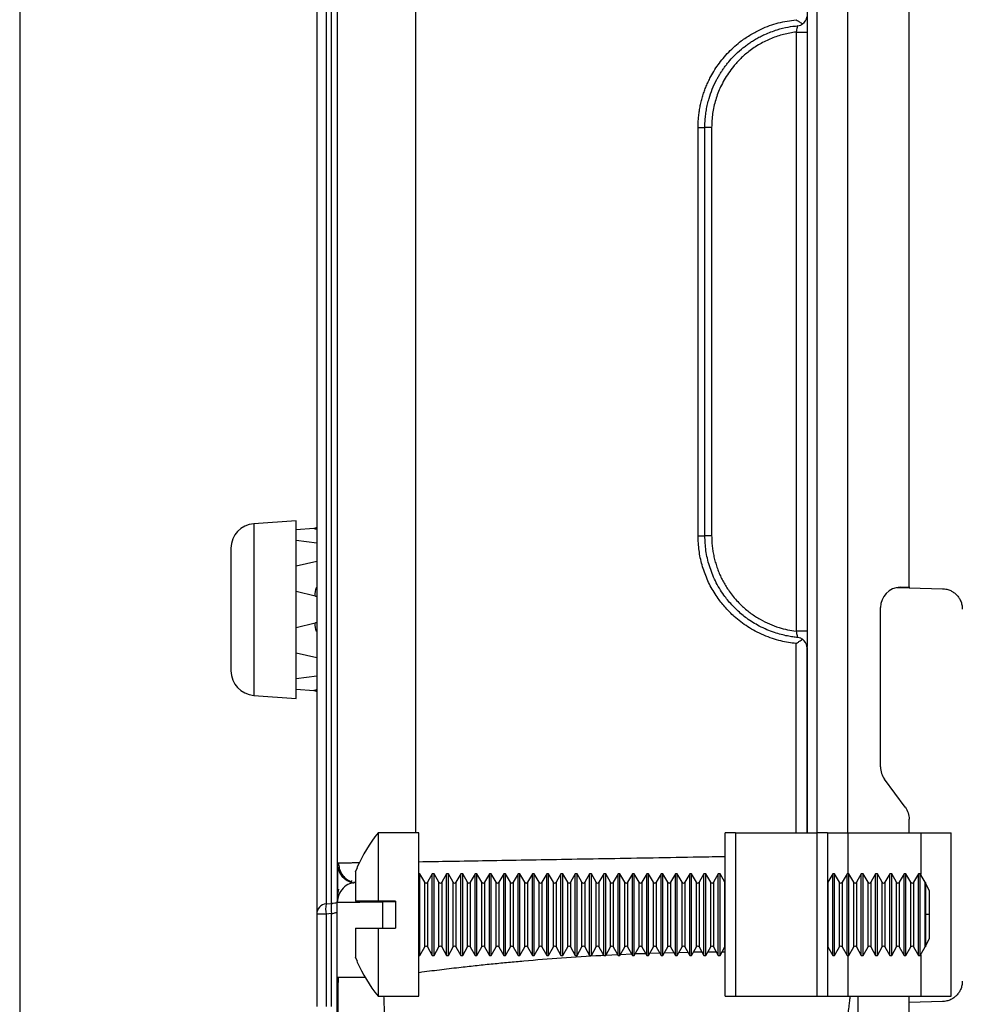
# Model space of a CAD drawing. Extents: x 3 to 428, y 3 to 275.
# Tile 12 of 42: x 3 to 44, y 125 to 167. Entities that reach past the tile are written whole.
import ezdxf

# ---------------------------------------------------------------- set-up
doc = ezdxf.new("R2010")
doc.units = 0
doc.linetypes.add('SLD-SOLID', pattern=[0])
doc.layers.get('0').update_dxf_attribs({"linetype": 'CONTINUOUS'})
doc.layers.add('BORDER', color=7, linetype='SLD-SOLID')

msp = doc.modelspace()

# ---------------------------------------------------------------- linework, layer by layer
at = {"color": 7, "linetype": 'SLD-SOLID'}
for p, q in [((41.5923, 142.6042), (41.5923, 188.0001)), ((16.2173, 178.5376), (16.2173, 128.5827)), ((37.2173, 176.4909), (37.2173, 140.0449)), ((17.0923, 176.3078), (17.0923, 130.7775)), ((36.7509, 166.3766), (36.7509, 140.7087)), ((32.5514, 144.7926), (32.5514, 162.2926)), ((32.8423, 144.7926), (32.8423, 162.2926)), ((33.1319, 162.2926), (33.1319, 144.7926)), ((15.3423, 145.4401), (13.5191, 145.3126)), ((15.3423, 137.8276), (15.3423, 145.4401)), ((16.0894, 145.0989), (15.3423, 145.0442)), ((15.3423, 144.602), (16.2173, 144.4867)), ((16.2173, 143.693), (15.3423, 143.4886)), ((15.3423, 142.4212), (16.1465, 142.2136)), ((41.0735, 142.575), (41.5923, 142.5614)), ((41.2118, 142.5909), (41.5923, 142.6042)), ((41.5923, 142.6042), (41.5923, 142.5614)), ((41.5923, 142.5614), (43.0152, 142.5241)), ((40.3673, 134.8864), (40.3673, 141.7164)), ((16.1465, 141.0542), (15.3423, 140.8465)), ((15.3423, 139.7792), (16.2173, 139.5748)), ((37.2173, 140.0017), (37.2147, 140.0481)), ((37.2173, 140.0589), (37.2173, 140.0449)), ((37.2173, 140.0118), (37.2173, 140.0087)), ((37.2173, 140.0118), (37.2173, 140.0017)), ((37.2173, 140.0103), (37.2173, 132.0614)), ((37.2173, 132.0614), (37.2173, 140.0017)), ((16.2173, 138.781), (15.3423, 138.6657)), ((15.3423, 138.2236), (16.0894, 138.1689)), ((13.5191, 137.9551), (15.3423, 137.8276)), ((41.4218, 133.1679), (40.5379, 134.3674)), ((41.5923, 132.0614), (41.5923, 132.6488)), ((20.5923, 132.0614), (18.8423, 132.0614)), ((18.8423, 132.0614), (18.8423, 129.1389)), ((20.5923, 125.0614), (20.5923, 132.0614)), ((34.1548, 132.0614), (33.7173, 132.0614)), ((33.7173, 125.0614), (33.7173, 132.0614)), ((34.1548, 132.0614), (34.1548, 125.0614)), ((34.1548, 132.0614), (37.6548, 132.0614)), ((37.6548, 125.0614), (37.6548, 132.0614)), ((38.0923, 132.0614), (37.6548, 132.0614)), ((38.0923, 132.0614), (38.0923, 125.0614)), ((38.0923, 132.0614), (38.9673, 132.0614)), ((38.9673, 132.0614), (42.085, 132.0614)), ((42.085, 132.0614), (43.3975, 132.0614)), ((43.3975, 125.0614), (43.3975, 132.0614)), ((17.0923, 130.7775), (17.0923, 129.141)), ((17.8798, 130.391), (17.9585, 130.5739)), ((17.8798, 130.391), (17.8798, 129.1389)), ((17.9585, 130.5739), (17.9372, 130.5739)), ((20.6306, 130.3114), (20.5923, 130.3114)), ((20.5923, 129.9625), (20.6171, 129.963)), ((20.8412, 129.9467), (20.6306, 130.3114)), ((20.6306, 126.8114), (20.6306, 130.3114)), ((21.1666, 130.3114), (20.956, 129.9467)), ((21.2431, 130.3114), (21.1666, 130.3114)), ((21.1666, 126.8114), (21.1666, 130.3114)), ((21.4537, 129.9467), (21.2431, 130.3114)), ((21.2431, 126.8114), (21.2431, 130.3114)), ((21.7791, 130.3114), (21.5685, 129.9467)), ((21.8556, 130.3114), (21.7791, 130.3114)), ((21.7791, 126.8114), (21.7791, 130.3114)), ((22.0662, 129.9467), (21.8556, 130.3114)), ((21.8556, 126.8114), (21.8556, 130.3114)), ((22.3916, 130.3114), (22.181, 129.9467)), ((22.4681, 130.3114), (22.3916, 130.3114)), ((22.3916, 126.8114), (22.3916, 130.3114)), ((22.6787, 129.9467), (22.4681, 130.3114)), ((22.4681, 126.8114), (22.4681, 130.3114)), ((23.0041, 130.3114), (22.7935, 129.9467)), ((23.0806, 130.3114), (23.0041, 130.3114)), ((23.0041, 126.8114), (23.0041, 130.3114)), ((23.2912, 129.9467), (23.0806, 130.3114)), ((23.0806, 126.8114), (23.0806, 130.3114)), ((23.6166, 130.3114), (23.406, 129.9467)), ((23.6931, 130.3114), (23.6166, 130.3114)), ((23.6166, 126.8114), (23.6166, 130.3114)), ((23.9037, 129.9467), (23.6931, 130.3114)), ((23.6931, 126.8114), (23.6931, 130.3114)), ((24.2291, 130.3114), (24.0185, 129.9467)), ((24.3056, 130.3114), (24.2291, 130.3114)), ((24.2291, 126.8114), (24.2291, 130.3114)), ((24.5162, 129.9467), (24.3056, 130.3114)), ((24.3056, 126.8114), (24.3056, 130.3114)), ((24.8416, 130.3114), (24.631, 129.9467)), ((24.9181, 130.3114), (24.8416, 130.3114)), ((24.8416, 126.8114), (24.8416, 130.3114)), ((25.1287, 129.9467), (24.9181, 130.3114)), ((24.9181, 126.8114), (24.9181, 130.3114)), ((25.4541, 130.3114), (25.2435, 129.9467)), ((25.5306, 130.3114), (25.4541, 130.3114)), ((25.4541, 126.8114), (25.4541, 130.3114)), ((25.7412, 129.9467), (25.5306, 130.3114)), ((25.5306, 126.8114), (25.5306, 130.3114)), ((26.0666, 130.3114), (25.856, 129.9467)), ((26.1431, 130.3114), (26.0666, 130.3114)), ((26.0666, 126.8114), (26.0666, 130.3114)), ((26.3537, 129.9467), (26.1431, 130.3114)), ((26.1431, 126.8114), (26.1431, 130.3114)), ((26.6791, 130.3114), (26.4685, 129.9467)), ((26.7556, 130.3114), (26.6791, 130.3114)), ((26.6791, 126.8114), (26.6791, 130.3114)), ((26.9662, 129.9467), (26.7556, 130.3114)), ((26.7556, 126.8114), (26.7556, 130.3114)), ((27.2916, 130.3114), (27.081, 129.9467)), ((27.3681, 130.3114), (27.2916, 130.3114)), ((27.2916, 126.8114), (27.2916, 130.3114)), ((27.5787, 129.9467), (27.3681, 130.3114)), ((27.3681, 126.8114), (27.3681, 130.3114)), ((27.9041, 130.3114), (27.6935, 129.9467)), ((27.9806, 130.3114), (27.9041, 130.3114)), ((27.9041, 126.8114), (27.9041, 130.3114)), ((28.1912, 129.9467), (27.9806, 130.3114)), ((27.9806, 126.8114), (27.9806, 130.3114)), ((28.5166, 130.3114), (28.306, 129.9467)), ((28.5931, 130.3114), (28.5166, 130.3114)), ((28.5166, 126.8114), (28.5166, 130.3114)), ((28.8037, 129.9467), (28.5931, 130.3114)), ((28.5931, 126.8114), (28.5931, 130.3114)), ((29.1291, 130.3114), (28.9185, 129.9467)), ((29.2056, 130.3114), (29.1291, 130.3114)), ((29.1291, 126.8114), (29.1291, 130.3114)), ((29.4162, 129.9467), (29.2056, 130.3114)), ((29.2056, 126.8114), (29.2056, 130.3114)), ((29.7416, 130.3114), (29.531, 129.9467)), ((29.8181, 130.3114), (29.7416, 130.3114)), ((29.7416, 126.8114), (29.7416, 130.3114)), ((30.0287, 129.9467), (29.8181, 130.3114)), ((29.8181, 126.8114), (29.8181, 130.3114)), ((30.3541, 130.3114), (30.1435, 129.9467)), ((30.4306, 130.3114), (30.3541, 130.3114)), ((30.3541, 126.8114), (30.3541, 130.3114)), ((30.6412, 129.9467), (30.4306, 130.3114)), ((30.4306, 126.8114), (30.4306, 130.3114)), ((30.9666, 130.3114), (30.756, 129.9467)), ((31.0431, 130.3114), (30.9666, 130.3114)), ((30.9666, 126.8114), (30.9666, 130.3114)), ((31.2537, 129.9467), (31.0431, 130.3114)), ((31.0431, 126.8114), (31.0431, 130.3114)), ((31.5791, 130.3114), (31.3685, 129.9467)), ((31.6556, 130.3114), (31.5791, 130.3114)), ((31.5791, 126.8114), (31.5791, 130.3114)), ((31.8662, 129.9467), (31.6556, 130.3114)), ((31.6556, 126.8114), (31.6556, 130.3114)), ((32.1916, 130.3114), (31.981, 129.9467)), ((32.2681, 130.3114), (32.1916, 130.3114)), ((32.1916, 126.8114), (32.1916, 130.3114)), ((32.4787, 129.9467), (32.2681, 130.3114)), ((32.2681, 126.8114), (32.2681, 130.3114)), ((32.8041, 130.3114), (32.5935, 129.9467)), ((32.8806, 130.3114), (32.8041, 130.3114)), ((32.8041, 126.8114), (32.8041, 130.3114)), ((33.0912, 129.9467), (32.8806, 130.3114)), ((32.8806, 126.8114), (32.8806, 130.3114)), ((33.4166, 130.3114), (33.206, 129.9467)), ((33.4931, 130.3114), (33.4166, 130.3114)), ((33.4166, 126.8114), (33.4166, 130.3114)), ((33.7037, 129.9467), (33.4931, 130.3114)), ((33.4931, 126.8114), (33.4931, 130.3114)), ((38.3166, 130.3114), (38.106, 129.9467)), ((38.3931, 130.3114), (38.3166, 130.3114)), ((38.3166, 126.8114), (38.3166, 130.3114)), ((38.6037, 129.9467), (38.3931, 130.3114)), ((38.3931, 126.8114), (38.3931, 130.3114)), ((38.9291, 130.3114), (38.7185, 129.9467)), ((39.0056, 130.3114), (38.9291, 130.3114)), ((38.9291, 126.8114), (38.9291, 130.3114)), ((39.2162, 129.9467), (39.0056, 130.3114)), ((39.0056, 126.8114), (39.0056, 130.3114)), ((39.5416, 130.3114), (39.331, 129.9467)), ((39.6181, 130.3114), (39.5416, 130.3114)), ((39.5416, 126.8114), (39.5416, 130.3114)), ((39.8287, 129.9467), (39.6181, 130.3114)), ((39.6181, 126.8114), (39.6181, 130.3114)), ((40.1541, 130.3114), (39.9435, 129.9467)), ((40.2306, 130.3114), (40.1541, 130.3114)), ((40.1541, 126.8114), (40.1541, 130.3114)), ((40.4412, 129.9467), (40.2306, 130.3114)), ((40.2306, 126.8114), (40.2306, 130.3114)), ((40.7666, 130.3114), (40.556, 129.9467)), ((40.8431, 130.3114), (40.7666, 130.3114)), ((40.7666, 126.8114), (40.7666, 130.3114)), ((41.0537, 129.9467), (40.8431, 130.3114)), ((40.8431, 126.8114), (40.8431, 130.3114)), ((41.3791, 130.3114), (41.1685, 129.9467)), ((41.4556, 130.3114), (41.3791, 130.3114)), ((41.3791, 126.8114), (41.3791, 130.3114)), ((41.6662, 129.9467), (41.4556, 130.3114)), ((41.4556, 126.8114), (41.4556, 130.3114)), ((41.9916, 130.3114), (41.781, 129.9467)), ((42.0681, 130.3114), (41.9916, 130.3114)), ((41.9916, 126.8114), (41.9916, 130.3114)), ((42.2787, 129.9467), (42.0681, 130.3114)), ((42.0681, 126.8114), (42.0681, 130.3114)), ((42.4673, 129.5646), (42.2942, 129.9284)), ((42.2942, 129.9284), (42.2942, 128.5613)), ((42.4673, 128.5614), (42.4673, 129.5646)), ((17.0923, 129.0753), (17.0923, 129.1245)), ((19.5948, 129.1389), (18.8423, 129.1389)), ((19.5948, 129.1389), (19.5948, 127.9839)), ((16.6167, 129.0185), (16.8527, 129.0392)), ((17.0923, 125.8815), (17.0923, 129.0753)), ((16.3323, 128.5827), (16.2173, 128.5827)), ((16.2173, 128.5827), (16.2173, 124.6239)), ((16.6167, 128.5827), (16.3323, 128.5827)), ((16.8527, 128.6033), (16.6167, 128.5827)), ((16.6167, 128.5827), (16.6167, 124.6239)), ((16.8527, 124.6236), (16.8527, 128.6033)), ((42.4673, 128.5614), (42.2942, 128.5613)), ((42.2942, 128.5613), (42.2942, 127.1943)), ((42.4673, 127.5582), (42.4673, 128.5614)), ((17.8798, 127.9839), (17.8798, 126.7317)), ((18.8423, 127.9839), (18.8423, 125.0614)), ((18.8423, 127.9839), (19.5948, 127.9839)), ((42.2942, 127.1943), (42.4673, 127.5582)), ((20.6306, 126.8114), (20.8412, 127.1761)), ((20.956, 127.1761), (21.1666, 126.8114)), ((21.2431, 126.8114), (21.4537, 127.1761)), ((21.5685, 127.1761), (21.7791, 126.8114)), ((21.8556, 126.8114), (22.0662, 127.1761)), ((22.181, 127.1761), (22.3916, 126.8114)), ((22.4681, 126.8114), (22.6787, 127.1761)), ((22.7935, 127.1761), (23.0041, 126.8114)), ((23.0806, 126.8114), (23.2912, 127.1761)), ((23.406, 127.1761), (23.6166, 126.8114)), ((23.6931, 126.8114), (23.9037, 127.1761)), ((24.0185, 127.1761), (24.2291, 126.8114)), ((24.3056, 126.8114), (24.5162, 127.1761)), ((24.631, 127.1761), (24.8416, 126.8114)), ((24.9181, 126.8114), (25.1287, 127.1761)), ((25.2435, 127.1761), (25.4541, 126.8114)), ((25.5306, 126.8114), (25.7412, 127.1761)), ((25.856, 127.1761), (26.0666, 126.8114)), ((26.1431, 126.8114), (26.3537, 127.1761)), ((26.4685, 127.1761), (26.6791, 126.8114)), ((26.7556, 126.8114), (26.9662, 127.1761)), ((27.081, 127.1761), (27.2916, 126.8114)), ((27.3681, 126.8114), (27.5787, 127.1761)), ((27.6935, 127.1761), (27.9041, 126.8114)), ((27.9806, 126.8114), (28.1912, 127.1761)), ((28.306, 127.1761), (28.5166, 126.8114)), ((28.5931, 126.8114), (28.8037, 127.1761)), ((28.9185, 127.1761), (29.1291, 126.8114)), ((29.2056, 126.8114), (29.4162, 127.1761)), ((29.531, 127.1761), (29.7416, 126.8114)), ((29.8181, 126.8114), (30.0287, 127.1761)), ((30.1435, 127.1761), (30.3541, 126.8114)), ((30.4306, 126.8114), (30.6412, 127.1761)), ((30.756, 127.1761), (30.9666, 126.8114)), ((31.0431, 126.8114), (31.2537, 127.1761)), ((31.3685, 127.1761), (31.5791, 126.8114)), ((31.6556, 126.8114), (31.8662, 127.1761)), ((31.981, 127.1761), (32.1916, 126.8114)), ((32.2681, 126.8114), (32.4787, 127.1761)), ((32.5935, 127.1761), (32.8041, 126.8114)), ((32.8806, 126.8114), (33.0912, 127.1761)), ((33.206, 127.1761), (33.4166, 126.8114)), ((33.4931, 126.8114), (33.7037, 127.1761)), ((38.106, 127.1761), (38.3166, 126.8114)), ((38.3931, 126.8114), (38.6037, 127.1761)), ((38.7185, 127.1761), (38.9291, 126.8114)), ((39.0056, 126.8114), (39.2162, 127.1761)), ((39.331, 127.1761), (39.5416, 126.8114)), ((39.6181, 126.8114), (39.8287, 127.1761)), ((39.9435, 127.1761), (40.1541, 126.8114)), ((40.2306, 126.8114), (40.4412, 127.1761)), ((40.556, 127.1761), (40.7666, 126.8114)), ((40.8431, 126.8114), (41.0537, 127.1761)), ((41.1685, 127.1761), (41.3791, 126.8114)), ((41.4556, 126.8114), (41.6662, 127.1761)), ((41.781, 127.1761), (41.9916, 126.8114)), ((42.0681, 126.8114), (42.2787, 127.1761)), ((17.9585, 126.5489), (17.8798, 126.7317)), ((20.5923, 126.8114), (20.6306, 126.8114)), ((21.1666, 126.8114), (21.2431, 126.8114)), ((21.7791, 126.8114), (21.8556, 126.8114)), ((22.3916, 126.8114), (22.4681, 126.8114)), ((23.0041, 126.8114), (23.0806, 126.8114)), ((23.6166, 126.8114), (23.6931, 126.8114)), ((24.2291, 126.8114), (24.3056, 126.8114)), ((24.8416, 126.8114), (24.9181, 126.8114)), ((25.4541, 126.8114), (25.5306, 126.8114)), ((26.0666, 126.8114), (26.1431, 126.8114)), ((26.6791, 126.8114), (26.7556, 126.8114)), ((27.2916, 126.8114), (27.3681, 126.8114)), ((27.9041, 126.8114), (27.9806, 126.8114)), ((28.5166, 126.8114), (28.5931, 126.8114)), ((29.1291, 126.8114), (29.2056, 126.8114)), ((29.7416, 126.8114), (29.8181, 126.8114)), ((30.3541, 126.8114), (30.4306, 126.8114)), ((30.9666, 126.8114), (31.0431, 126.8114)), ((31.5791, 126.8114), (31.6556, 126.8114)), ((32.1916, 126.8114), (32.2681, 126.8114)), ((32.8041, 126.8114), (32.8806, 126.8114)), ((33.4166, 126.8114), (33.4931, 126.8114)), ((38.3166, 126.8114), (38.3931, 126.8114)), ((38.9291, 126.8114), (39.0056, 126.8114)), ((39.5416, 126.8114), (39.6181, 126.8114)), ((40.1541, 126.8114), (40.2306, 126.8114)), ((40.7666, 126.8114), (40.8431, 126.8114)), ((41.3791, 126.8114), (41.4556, 126.8114)), ((41.9916, 126.8114), (42.0681, 126.8114)), ((17.9372, 126.5489), (17.9585, 126.5489)), ((18.8423, 125.0614), (20.5923, 125.0614)), ((33.7173, 125.0614), (34.1548, 125.0614)), ((34.1548, 125.0614), (37.6548, 125.0614)), ((37.6548, 125.0614), (38.0923, 125.0614)), ((38.0923, 125.0614), (38.9673, 125.0614)), ((38.9673, 125.0614), (42.085, 125.0614)), ((41.5923, 118.1226), (41.5923, 125.0614)), ((42.085, 125.0614), (43.3975, 125.0614)), ((43.0152, 124.8361), (41.5923, 124.7989))]:
    msp.add_line(p, q, dxfattribs=at)
at = {"color": 8, "linetype": 'SLD-SOLID'}
for p, q in [((38.9673, 132.0614), (38.9673, 179.2501)), ((16.6167, 178.1017), (16.6167, 129.0185)), ((16.8527, 129.0392), (16.8527, 178.0811)), ((37.6403, 176.4907), (37.6318, 132.0614)), ((20.4548, 176.2608), (20.4548, 132.0614)), ((13.5191, 145.3126), (13.5191, 141.6339)), ((13.5191, 141.6339), (13.5191, 137.9551)), ((36.7511, 132.0614), (36.7511, 140.1769)), ((38.9673, 132.0614), (38.9673, 130.3114)), ((42.085, 132.0614), (42.085, 130.2821)), ((20.8412, 128.5614), (20.8412, 129.9467)), ((20.956, 129.9467), (20.956, 127.1761)), ((21.4537, 128.5614), (21.4537, 129.9467)), ((21.5685, 129.9467), (21.5685, 127.1761)), ((22.0662, 128.5614), (22.0662, 129.9467)), ((22.181, 129.9467), (22.181, 127.1761)), ((22.6787, 128.5614), (22.6787, 129.9467)), ((22.7935, 129.9467), (22.7935, 127.1761)), ((23.2912, 128.5614), (23.2912, 129.9467)), ((23.406, 129.9467), (23.406, 127.1761)), ((23.9037, 128.5614), (23.9037, 129.9467)), ((24.0185, 129.9467), (24.0185, 127.1761)), ((24.5162, 128.5614), (24.5162, 129.9467)), ((24.631, 129.9467), (24.631, 127.1761)), ((25.1287, 128.5614), (25.1287, 129.9467)), ((25.2435, 129.9467), (25.2435, 127.1761)), ((25.7412, 128.5614), (25.7412, 129.9467)), ((25.856, 129.9467), (25.856, 127.1761)), ((26.3537, 128.5614), (26.3537, 129.9467)), ((26.4685, 129.9467), (26.4685, 127.1761)), ((26.9662, 128.5614), (26.9662, 129.9467)), ((27.081, 129.9467), (27.081, 127.1761)), ((27.5787, 128.5614), (27.5787, 129.9467)), ((27.6935, 129.9467), (27.6935, 127.1761)), ((28.1912, 128.5614), (28.1912, 129.9467)), ((28.306, 129.9467), (28.306, 127.1761)), ((28.8037, 128.5614), (28.8037, 129.9467)), ((28.9185, 129.9467), (28.9185, 127.1761)), ((29.4162, 128.5614), (29.4162, 129.9467)), ((29.531, 129.9467), (29.531, 127.1761)), ((30.0287, 128.5614), (30.0287, 129.9467)), ((30.1435, 129.9467), (30.1435, 127.1761)), ((30.6412, 128.5614), (30.6412, 129.9467)), ((30.756, 129.9467), (30.756, 127.1761)), ((31.2537, 128.5614), (31.2537, 129.9467)), ((31.3685, 129.9467), (31.3685, 127.1761)), ((31.8662, 128.5614), (31.8662, 129.9467)), ((31.981, 129.9467), (31.981, 127.1761)), ((32.4787, 128.5614), (32.4787, 129.9467)), ((32.5935, 129.9467), (32.5935, 127.1761)), ((33.0912, 128.5614), (33.0912, 129.9467)), ((33.206, 129.9467), (33.206, 127.1761)), ((33.7037, 128.5614), (33.7037, 129.9467)), ((38.106, 129.9467), (38.106, 127.1761)), ((38.6037, 128.5614), (38.6037, 129.9467)), ((38.7185, 129.9467), (38.7185, 127.1761)), ((39.2162, 128.5614), (39.2162, 129.9467)), ((39.331, 129.9467), (39.331, 127.1761)), ((39.8287, 128.5614), (39.8287, 129.9467)), ((39.9435, 129.9467), (39.9435, 127.1761)), ((40.4412, 128.5614), (40.4412, 129.9467)), ((40.556, 129.9467), (40.556, 127.1761)), ((41.0537, 128.5614), (41.0537, 129.9467)), ((41.1685, 129.9467), (41.1685, 127.1761)), ((41.6662, 128.5614), (41.6662, 129.9467)), ((41.781, 129.9467), (41.781, 127.1761)), ((42.2787, 128.5614), (42.2787, 129.9467)), ((19.5948, 129.1064), (19.0516, 129.0973)), ((19.0534, 129.0973), (19.0547, 129.1389)), ((20.8412, 127.1761), (20.8412, 128.5614)), ((21.4537, 127.1761), (21.4537, 128.5614)), ((22.0662, 127.1761), (22.0662, 128.5614)), ((22.6787, 127.1761), (22.6787, 128.5614)), ((23.2912, 127.1761), (23.2912, 128.5614)), ((23.9037, 127.1761), (23.9037, 128.5614)), ((24.5162, 127.1761), (24.5162, 128.5614)), ((25.1287, 127.1761), (25.1287, 128.5614)), ((25.7412, 127.1761), (25.7412, 128.5614)), ((26.3537, 127.1761), (26.3537, 128.5614)), ((26.9662, 127.1761), (26.9662, 128.5614)), ((27.5787, 127.1761), (27.5787, 128.5614)), ((28.1912, 127.1761), (28.1912, 128.5614)), ((28.8037, 127.1761), (28.8037, 128.5614)), ((29.4162, 127.1761), (29.4162, 128.5614)), ((30.0287, 127.1761), (30.0287, 128.5614)), ((30.6412, 127.1761), (30.6412, 128.5614)), ((31.2537, 127.1761), (31.2537, 128.5614)), ((31.8662, 127.1761), (31.8662, 128.5614)), ((32.4787, 127.1761), (32.4787, 128.5614)), ((33.0912, 127.1761), (33.0912, 128.5614)), ((33.7037, 127.1761), (33.7037, 128.5614)), ((38.6037, 127.1761), (38.6037, 128.5614)), ((39.2162, 127.1761), (39.2162, 128.5614)), ((39.8287, 127.1761), (39.8287, 128.5614)), ((40.4412, 127.1761), (40.4412, 128.5614)), ((41.0537, 127.1761), (41.0537, 128.5614)), ((41.6662, 127.1761), (41.6662, 128.5614)), ((42.2787, 127.1761), (42.2787, 128.5614)), ((28.6011, 126.8251), (29.1072, 126.8492)), ((29.2309, 126.8551), (29.7033, 126.8776)), ((30.4852, 126.9059), (30.9052, 126.9176)), ((31.1077, 126.9232), (31.508, 126.9344)), ((31.7302, 126.9406), (32.1108, 126.9512)), ((32.9691, 126.9646), (33.3272, 126.9661)), ((33.5831, 126.9672), (33.7173, 126.9678)), ((38.9673, 126.8114), (38.9673, 125.0614)), ((42.085, 126.8406), (42.085, 125.0614)), ((39.3934, 125.0614), (39.3934, 118.1226))]:
    msp.add_line(p, q, dxfattribs=at)
at = {"color": 7, "linetype": 'SLD-SOLID', "flags": 128}
for points in [[(33.7173, 129.93), (33.7142, 129.933), (33.7037, 129.9467)], [(38.106, 129.9467), (38.0955, 129.933), (38.0923, 129.93)], [(33.7037, 127.1761), (33.7142, 127.1898), (33.7173, 127.1927)], [(38.0923, 127.1927), (38.0955, 127.1898), (38.106, 127.1761)], [(17.0923, 125.8815), (17.1112, 125.8814), (17.13, 125.8814)]]:
    msp.add_lwpolyline(points, dxfattribs=at)
at = {"color": 8, "linetype": 'SLD-SOLID', "flags": 128}
msp.add_lwpolyline([(17.13, 125.8814), (17.1674, 125.8813), (17.2603, 125.8813), (17.3884, 125.8812), (17.55, 125.8811), (17.7427, 125.881), (17.9637, 125.881), (18.2099, 125.8809), (18.2812, 125.8809)], dxfattribs=at)
at = {"color": 7, "linetype": 'SLD-SOLID'}
for centre, radius, start, end in [((36.7798, 167.0852), 0.4375, 304.61257, 353.70038), ((13.5923, 144.2652), 1.05, 94, 180), ((41.2423, 141.7164), 0.875, 92, 180), ((36.7798, 140.0001), 0.4375, 6.30006, 55.38744), ((13.5923, 139.0026), 1.05, 180, 266), ((41.2423, 134.8864), 0.875, 180, 216.38435), ((24.3232, 127.707), 7, 141.53363, 155.82408), ((17.9673, 130.7775), 0.875, 180, 260.20573), ((20.8986, 129.9799), 0.0663, 210, 330), ((21.5111, 129.9799), 0.0663, 210, 330), ((22.1236, 129.9799), 0.0663, 210, 330), ((22.7361, 129.9799), 0.0663, 210, 330), ((23.3486, 129.9799), 0.0663, 210, 330), ((23.9611, 129.9799), 0.0663, 210, 330), ((24.5736, 129.9799), 0.0663, 210, 330), ((25.1861, 129.9799), 0.0663, 210, 330), ((25.7986, 129.9799), 0.0663, 210, 330), ((26.4111, 129.9799), 0.0663, 210, 330), ((27.0236, 129.9799), 0.0663, 210, 330), ((27.6361, 129.9799), 0.0663, 210, 330), ((28.2486, 129.9799), 0.0663, 210, 330), ((28.8611, 129.9799), 0.0663, 210, 330), ((29.4736, 129.9799), 0.0663, 210, 330), ((30.0861, 129.9799), 0.0663, 210, 330), ((30.6986, 129.9799), 0.0663, 210, 330), ((31.3111, 129.9799), 0.0663, 210, 330), ((31.9236, 129.9799), 0.0663, 210, 330), ((32.5361, 129.9799), 0.0663, 210, 330), ((33.1486, 129.9799), 0.0663, 210, 330), ((38.6611, 129.9799), 0.0663, 210, 330), ((39.2736, 129.9799), 0.0663, 210, 330), ((39.8861, 129.9799), 0.0663, 210, 330), ((40.4986, 129.9799), 0.0663, 210, 330), ((41.1111, 129.9799), 0.0663, 210, 330), ((41.7236, 129.9799), 0.0663, 210, 330), ((42.3361, 129.9799), 0.0663, 210, 230.86744), ((16.6548, 128.5827), 0.4375, 95, 180), ((17.878, 128.8006), 1.28, 170.19789, 189.80211), ((18.114, 128.8212), 1.28, 170.19787, 189.80213), ((20.8986, 127.1429), 0.0663, 30, 150), ((21.5111, 127.1429), 0.0663, 30, 150), ((22.1236, 127.1429), 0.0663, 30, 150), ((22.7361, 127.1429), 0.0663, 30, 150), ((23.3486, 127.1429), 0.0663, 30, 150), ((23.9611, 127.1429), 0.0663, 30, 150), ((24.5736, 127.1429), 0.0663, 30, 150), ((25.1861, 127.1429), 0.0663, 30, 150), ((25.7986, 127.1429), 0.0663, 30, 150), ((26.4111, 127.1429), 0.0663, 30, 150), ((27.0236, 127.1429), 0.0663, 30, 150), ((27.6361, 127.1429), 0.0663, 30, 150), ((28.2486, 127.1429), 0.0663, 30, 150), ((28.8611, 127.1429), 0.0663, 30, 150), ((29.4736, 127.1429), 0.0663, 30, 150), ((30.0861, 127.1429), 0.0663, 30, 150), ((30.6986, 127.1429), 0.0663, 30, 150), ((31.3111, 127.1429), 0.0663, 30, 150), ((31.9236, 127.1429), 0.0663, 30, 150), ((32.5361, 127.1429), 0.0663, 30, 150), ((33.1486, 127.1429), 0.0663, 30, 150), ((38.6611, 127.1429), 0.0663, 30, 150), ((39.2736, 127.1429), 0.0663, 30, 150), ((39.8861, 127.1429), 0.0663, 30, 150), ((40.4986, 127.1429), 0.0663, 30, 150), ((41.1111, 127.1429), 0.0663, 30, 150), ((41.7236, 127.1429), 0.0663, 30, 150), ((42.3361, 127.1429), 0.0663, 129.13256, 150), ((24.3232, 129.4158), 7, 204.1758, 218.46637)]:
    msp.add_arc(centre, radius, start, end, dxfattribs=at)
for points, knots in [([(32.5514, 162.2926), (32.5524, 162.3666), (32.5544, 162.5142), (32.5707, 162.7347), (32.5968, 162.9537), (32.6336, 163.171), (32.6807, 163.3867), (32.7377, 163.5983), (32.8038, 163.8049), (32.8786, 164.0061), (32.9626, 164.2034), (33.0742, 164.4351), (33.2201, 164.697), (33.4086, 164.9829), (33.6215, 165.2591), (33.8586, 165.5232), (34.12, 165.7721), (34.3708, 165.9761), (34.6035, 166.1416), (34.8128, 166.2742), (35.0288, 166.3955), (35.4101, 166.5828), (35.9781, 166.7964), (36.4934, 166.871), (36.7511, 166.9083)], [0, 0, 0, 0, 0.032387, 0.0646148, 0.0967578, 0.1288909, 0.1610892, 0.1934271, 0.2247988, 0.2560994, 0.2873967, 0.3187585, 0.3687564, 0.4186746, 0.468787, 0.5215794, 0.5742185, 0.6270231, 0.6633214, 0.69952, 0.7357213, 0.7720278, 0.8860131, 1, 1, 1, 1]), ([(36.7511, 166.9083), (36.7826, 166.887), (36.8305, 166.8546), (36.9244, 166.79), (36.984, 166.7528), (37.0283, 166.7251)], [0, 0, 0, 0, 0.3299481, 0.5021808, 1, 1, 1, 1]), ([(36.8196, 166.6495), (36.8623, 166.6565), (36.9346, 166.6683), (37.0011, 166.7086), (37.0283, 166.7251)], [0, 0, 0, 0, 0.5909022, 1, 1, 1, 1]), ([(32.8423, 162.2926), (32.8437, 162.3755), (32.8464, 162.5417), (32.8686, 162.7911), (32.9042, 163.0403), (32.9547, 163.2887), (33.0336, 163.5869), (33.1554, 163.9365), (33.2961, 164.2409), (33.4145, 164.4574), (33.4923, 164.5889), (33.576, 164.7194), (33.6656, 164.8488), (33.7612, 164.9767), (33.8982, 165.1466), (34.1069, 165.3774), (34.3371, 165.5907), (34.5414, 165.7553), (34.6866, 165.863), (34.8458, 165.9709), (35.0197, 166.0775), (35.2086, 166.1813), (35.5105, 166.3279), (35.9105, 166.4782), (36.385, 166.5977), (36.6831, 166.6333), (36.8196, 166.6495)], [0, 0, 0, 0, 0.038326, 0.0768997, 0.1157227, 0.1547965, 0.1941228, 0.2584072, 0.325915, 0.3491439, 0.3727323, 0.3966801, 0.4209875, 0.4456546, 0.4706818, 0.5221791, 0.589823, 0.6159702, 0.6439131, 0.6736513, 0.7051852, 0.7385143, 0.7736387, 0.8608514, 0.9363071, 1, 1, 1, 1]), ([(36.7509, 166.3766), (36.6601, 166.364), (36.4789, 166.339), (36.2117, 166.2788), (35.9495, 166.2021), (35.6924, 166.1073), (35.4391, 165.9942), (35.191, 165.8628), (34.9502, 165.713), (34.6728, 165.5125), (34.3696, 165.2488), (34.0827, 164.9359), (33.8496, 164.6257), (33.6675, 164.3341), (33.5179, 164.0436), (33.3971, 163.7584), (33.2695, 163.3794), (33.1567, 162.8908), (33.1402, 162.4919), (33.1319, 162.2926)], [0, 0, 0, 0, 0.0461361, 0.0919749, 0.1377218, 0.183584, 0.2297671, 0.2773181, 0.3247895, 0.3724088, 0.449446, 0.5265632, 0.5855315, 0.6443795, 0.6992047, 0.7495899, 0.799889, 0.9000245, 1, 1, 1, 1]), ([(36.8196, 166.6495), (36.8159, 166.6451), (36.8084, 166.6361), (36.7915, 166.5725), (36.7717, 166.483), (36.7578, 166.4121), (36.7509, 166.3766)], [0, 0, 0, 0, 0.2462585, 0.4955881, 0.7474187, 1, 1, 1, 1]), ([(36.7509, 166.3766), (36.7808, 166.3766), (36.8406, 166.3766), (36.9281, 166.3766), (37.0093, 166.3766), (37.0809, 166.3766), (37.14, 166.3766), (37.1838, 166.3766), (37.212, 166.3766), (37.2156, 166.3766), (37.2173, 166.3766)], [0, 0, 0, 0, 0.1250014, 0.2500011, 0.3749994, 0.5000004, 0.625002, 0.7500025, 0.8750009, 1, 1, 1, 1]), ([(32.5514, 162.2926), (32.5698, 162.2926), (32.6065, 162.2926), (32.6608, 162.2926), (32.7115, 162.2926), (32.7564, 162.2926), (32.7936, 162.2926), (32.8212, 162.2926), (32.839, 162.2926), (32.8412, 162.2926), (32.8423, 162.2926)], [0, 0, 0, 0, 0.1249982, 0.2499971, 0.3749981, 0.5000023, 0.6249978, 0.7500004, 0.8749965, 1, 1, 1, 1]), ([(16.2173, 145.165), (16.2086, 145.1556), (16.1915, 145.1373), (16.1602, 145.1171), (16.1259, 145.1034), (16.1018, 145.1004), (16.0894, 145.0989)], [0, 0, 0, 0, 0.2560846, 0.5005375, 0.7447326, 1, 1, 1, 1]), ([(36.7511, 140.1769), (36.6406, 140.1899), (36.4198, 140.2159), (36.0816, 140.2873), (35.727, 140.3886), (35.3599, 140.5278), (35.0067, 140.6982), (34.6793, 140.8906), (34.3783, 141.1014), (34.123, 141.3122), (33.9088, 141.5146), (33.7313, 141.702), (33.5646, 141.8989), (33.3962, 142.1219), (33.2304, 142.3722), (33.0722, 142.6509), (32.9342, 142.9393), (32.8164, 143.2374), (32.6887, 143.642), (32.576, 144.1608), (32.5596, 144.582), (32.5514, 144.7926)], [0, 0, 0, 0, 0.0487812, 0.0975007, 0.1514991, 0.2104924, 0.2696236, 0.3234356, 0.3770264, 0.4307315, 0.4685729, 0.5062666, 0.5439289, 0.5816767, 0.6287524, 0.6754701, 0.7220568, 0.7687407, 0.8157491, 0.9078598, 1, 1, 1, 1]), ([(32.5514, 144.7926), (32.5698, 144.7926), (32.6065, 144.7926), (32.6608, 144.7926), (32.7115, 144.7926), (32.7564, 144.7926), (32.7936, 144.7926), (32.8212, 144.7926), (32.839, 144.7926), (32.8412, 144.7926), (32.8423, 144.7926)], [0, 0, 0, 0, 0.1249982, 0.2499971, 0.3749981, 0.5000023, 0.6249978, 0.7500004, 0.8749965, 1, 1, 1, 1]), ([(36.8196, 140.4357), (36.7506, 140.443), (36.6018, 140.4587), (36.3645, 140.4992), (36.0985, 140.5598), (35.8061, 140.6473), (35.4908, 140.7675), (35.0899, 140.9587), (34.6533, 141.2315), (34.2704, 141.5492), (34.0013, 141.8214), (33.8161, 142.0365), (33.5637, 142.3686), (33.2777, 142.8458), (33.0228, 143.4924), (32.8698, 144.1443), (32.8514, 144.5796), (32.8423, 144.7926)], [0, 0, 0, 0, 0.032206, 0.0694036, 0.1115924, 0.1587718, 0.2109412, 0.2681002, 0.3647397, 0.4490332, 0.4983802, 0.542232, 0.5805881, 0.691782, 0.7987331, 0.9014642, 1, 1, 1, 1]), ([(33.1319, 144.7926), (33.1136, 144.7926), (33.0769, 144.7926), (33.0229, 144.7926), (32.9724, 144.7926), (32.9278, 144.7926), (32.8908, 144.7926), (32.8634, 144.7926), (32.8457, 144.7926), (32.8434, 144.7926), (32.8423, 144.7926)], [0, 0, 0, 0, 0.124999, 0.2500003, 0.3750027, 0.5000034, 0.6250058, 0.75001, 0.8750121, 1, 1, 1, 1]), ([(33.1319, 144.7926), (33.1331, 144.7165), (33.1355, 144.5645), (33.1549, 144.3376), (33.186, 144.1126), (33.2298, 143.8895), (33.2863, 143.6673), (33.3552, 143.4472), (33.4366, 143.2307), (33.5297, 143.0198), (33.6346, 142.8146), (33.7513, 142.6152), (33.8902, 142.4055), (34.054, 142.1891), (34.246, 141.9699), (34.495, 141.7232), (34.8117, 141.4623), (35.1984, 141.2125), (35.6019, 141.0105), (35.9959, 140.8652), (36.3801, 140.7627), (36.6274, 140.7267), (36.7509, 140.7087)], [0, 0, 0, 0, 0.0382351, 0.0762751, 0.1142377, 0.1522413, 0.1904037, 0.2293299, 0.2680054, 0.3065529, 0.3450964, 0.38376, 0.422666, 0.4714533, 0.5201766, 0.5690809, 0.6476776, 0.7261942, 0.8002989, 0.8743615, 0.9372189, 1, 1, 1, 1]), ([(12.5423, 144.2652), (12.5423, 144.2564), (12.5423, 144.2389), (12.5423, 144.1151), (12.5423, 143.9731), (12.5423, 143.7921), (12.5423, 143.507), (12.5423, 143.0892), (12.5423, 142.67), (12.5423, 142.2901), (12.5423, 141.9646), (12.5423, 141.7444), (12.5423, 141.6339)], [0, 0, 0, 0, 0.1200164, 0.2399203, 0.3053662, 0.3700955, 0.4999876, 0.629993, 0.7598847, 0.8401103, 0.9197227, 1, 1, 1, 1]), ([(16.1465, 142.2136), (16.1587, 142.2105), (16.1831, 142.2045), (16.206, 142.2006), (16.2173, 142.1987)], [0, 0, 0, 0, 0.5005813, 1, 1, 1, 1]), ([(43.0152, 142.5241), (43.0476, 142.5224), (43.1108, 142.5192), (43.2028, 142.5031), (43.2895, 142.4788), (43.3902, 142.4378), (43.5039, 142.3679), (43.6217, 142.2627), (43.7239, 142.1422), (43.8055, 142.0009), (43.8582, 141.8352), (43.8642, 141.7129), (43.8673, 141.6494)], [0, 0, 0, 0, 0.0717122, 0.140268, 0.2063785, 0.2708362, 0.3807413, 0.5001923, 0.6193283, 0.7295399, 0.8597108, 1, 1, 1, 1]), ([(12.5423, 141.6339), (12.5423, 141.4684), (12.5423, 141.1377), (12.5423, 140.7319), (12.5423, 140.4182), (12.5423, 140.1087), (12.5423, 139.7605), (12.5423, 139.4183), (12.5423, 139.202), (12.5423, 139.0786), (12.5423, 139.0142), (12.5423, 139.0064), (12.5423, 139.0026)], [0, 0, 0, 0, 0.120044, 0.2399187, 0.3053647, 0.370094, 0.4999854, 0.6299905, 0.7598818, 0.8401845, 0.919797, 1, 1, 1, 1]), ([(16.2173, 141.0691), (16.206, 141.0671), (16.1831, 141.0632), (16.1587, 141.0572), (16.1465, 141.0542)], [0, 0, 0, 0, 0.4993782, 1, 1, 1, 1]), ([(36.7509, 140.7087), (36.7578, 140.6732), (36.7717, 140.6023), (36.7915, 140.5127), (36.8084, 140.4491), (36.8159, 140.4402), (36.8196, 140.4357)], [0, 0, 0, 0, 0.252582, 0.5044126, 0.7537415, 1, 1, 1, 1]), ([(37.2173, 140.7087), (37.2156, 140.7087), (37.212, 140.7087), (37.1838, 140.7087), (37.14, 140.7087), (37.0809, 140.7087), (37.0093, 140.7087), (36.9281, 140.7087), (36.8406, 140.7087), (36.7808, 140.7087), (36.7509, 140.7087)], [0, 0, 0, 0, 0.1249991, 0.2499975, 0.374998, 0.4999996, 0.6250006, 0.7499989, 0.8749986, 1, 1, 1, 1]), ([(36.7511, 140.1769), (36.7826, 140.1982), (36.8305, 140.2307), (36.9244, 140.2952), (36.984, 140.3325), (37.0283, 140.3601)], [0, 0, 0, 0, 0.3299224, 0.5021831, 1, 1, 1, 1]), ([(37.0283, 140.3601), (37.0011, 140.3766), (36.9346, 140.417), (36.8623, 140.4288), (36.8196, 140.4357)], [0, 0, 0, 0, 0.4090634, 1, 1, 1, 1]), ([(16.0894, 138.1689), (16.1018, 138.1673), (16.1259, 138.1644), (16.1602, 138.1507), (16.1915, 138.1305), (16.2086, 138.1122), (16.2173, 138.1028)], [0, 0, 0, 0, 0.2552653, 0.4994574, 0.7439121, 1, 1, 1, 1]), ([(16.2173, 138.1028), (16.2086, 138.1122), (16.1915, 138.1305), (16.1602, 138.1507), (16.1259, 138.1644), (16.1018, 138.1673), (16.0894, 138.1689)], [0, 0, 0, 0, 0.2560879, 0.5005426, 0.7447347, 1, 1, 1, 1]), ([(41.4218, 133.1679), (41.4717, 133.0867), (41.5699, 132.9272), (41.585, 132.7405), (41.5923, 132.6488)], [0, 0, 0, 0, 0.5086957, 1, 1, 1, 1]), ([(17.0923, 130.7775), (17.0924, 130.7775), (17.0924, 130.7775), (17.1514, 130.7783), (17.1515, 130.7783)], [0, 0, 0, 0, 0.9968637, 1, 1, 1, 1]), ([(17.1056, 130.7103), (17.1056, 130.6907), (17.1056, 130.5558), (17.1055, 130.3267), (17.1056, 130.0335), (17.1057, 129.7805), (17.1059, 129.5664), (17.1061, 129.4648), (17.1062, 129.414)], [0, 0, 0, 0, 0.0328821, 0.2263818, 0.4198772, 0.6133384, 0.806731, 1, 1, 1, 1]), ([(17.1514, 130.786), (17.1576, 130.703), (17.1707, 130.5304), (17.2862, 130.2876), (17.4682, 130.0789), (17.6325, 129.9988), (17.714, 129.9591)], [0, 0, 0, 0, 0.2328788, 0.4844466, 0.7443412, 1, 1, 1, 1]), ([(17.7121, 130.0271), (17.7046, 130.0114), (17.6875, 129.9759), (17.7237, 129.9382), (17.788, 129.9231), (17.8185, 129.916)], [0, 0, 0, 0, 0.2936525, 0.6647971, 1, 1, 1, 1]), ([(17.8, 129.9175), (17.7395, 129.9081), (17.5666, 129.8814), (17.3298, 129.7003), (17.1307, 129.416), (17.1051, 129.1888), (17.0923, 129.0753)], [0, 0, 0, 0, 0.1524189, 0.4349449, 0.7174716, 1, 1, 1, 1]), ([(17.1491, 129.6513), (17.1317, 129.5511), (17.0962, 129.3461), (17.0937, 129.1919), (17.0924, 129.1131)], [0, 0, 0, 0, 0.4891072, 1, 1, 1, 1]), ([(17.8798, 129.9349), (17.8581, 129.9345), (17.8068, 129.9336), (17.8003, 129.9335), (17.7966, 129.9334)], [0, 0, 0, 0, 0.4253953, 1, 1, 1, 1]), ([(18.8423, 129.1389), (18.6919, 129.1389), (18.3891, 129.1389), (18.0824, 129.1389), (17.9306, 129.1389), (17.8798, 129.1389)], [0, 0, 0, 0, 0.3964602, 0.7978789, 1, 1, 1, 1]), ([(17.0917, 129.0591), (17.0572, 129.056), (16.978, 129.0489), (16.8922, 129.0412), (16.8438, 129.0368)], [0, 0, 0, 0, 0.4355568, 1, 1, 1, 1]), ([(19.0534, 129.0973), (18.8934, 129.0955), (18.5745, 129.0919), (18.1491, 129.0874), (17.7879, 129.0837), (17.5055, 129.0806), (17.3026, 129.0782), (17.1742, 129.0765), (17.1041, 129.0754), (17.0961, 129.0753), (17.0923, 129.0753)], [0, 0, 0, 0, 0.1457933, 0.2905378, 0.4310974, 0.5647569, 0.6894599, 0.8038905, 0.9074275, 1, 1, 1, 1]), ([(16.8527, 128.6033), (16.8858, 128.611), (16.9445, 128.6245), (17.0086, 128.6398), (17.0486, 128.649), (17.0828, 128.6569), (17.0886, 128.6583), (17.0923, 128.6592)], [0, 0, 0, 0, 0.2610552, 0.4636223, 0.6046125, 0.7410756, 1, 1, 1, 1]), ([(17.8798, 127.9839), (17.9798, 127.9839), (18.1594, 127.9839), (18.4885, 127.9839), (18.7241, 127.9839), (18.8423, 127.9839)], [0, 0, 0, 0, 0.3847348, 0.6912305, 1, 1, 1, 1]), ([(17.0923, 119.2823), (17.0923, 119.293), (17.0923, 119.3145), (17.0923, 119.4907), (17.0923, 119.7673), (17.0923, 120.1515), (17.0923, 120.6332), (17.0923, 121.2043), (17.0923, 121.8553), (17.0923, 122.5746), (17.0923, 123.3508), (17.0923, 124.1698), (17.0923, 125.018), (17.0923, 125.5938), (17.0923, 125.8815)], [0, 0, 0, 0, 0.0837126, 0.1674726, 0.2511234, 0.3345805, 0.4181942, 0.5014486, 0.5845327, 0.6678301, 0.7508675, 0.8338721, 0.91696, 1, 1, 1, 1]), ([(17.1305, 125.8814), (17.1282, 125.6717), (17.1234, 125.2514), (17.1178, 124.6514), (17.1134, 124.1027), (17.1101, 123.6258), (17.1077, 123.2173), (17.1061, 122.8729), (17.1052, 122.5884), (17.105, 122.3591), (17.1051, 122.1798), (17.1068, 121.9958), (17.1073, 121.7722), (17.1072, 121.5167), (17.1066, 121.2483), (17.1057, 120.9847), (17.1045, 120.7047), (17.1031, 120.4169), (17.1014, 120.1315), (17.0996, 119.8602), (17.0978, 119.6179), (17.096, 119.4139), (17.0951, 119.3336), (17.0946, 119.2921)], [0, 0, 0, 0, 0.0663251, 0.132941, 0.1928706, 0.2462301, 0.2931278, 0.3336548, 0.3678841, 0.395873, 0.417666, 0.4342085, 0.4623716, 0.5028793, 0.5367315, 0.5760314, 0.6207473, 0.6708391, 0.726258, 0.7869473, 0.8528435, 0.9238826, 1, 1, 1, 1]), ([(43.8673, 125.7108), (43.8665, 125.6785), (43.8649, 125.6151), (43.8513, 125.5228), (43.8292, 125.4355), (43.7908, 125.3337), (43.7239, 125.2182), (43.6219, 125.0978), (43.504, 124.9924), (43.3649, 124.9072), (43.2007, 124.8501), (43.0786, 124.8409), (43.0152, 124.8361)], [0, 0, 0, 0, 0.0717106, 0.1402638, 0.2063713, 0.270826, 0.380724, 0.500175, 0.619311, 0.7295296, 0.8597066, 1, 1, 1, 1]), ([(38.9673, 123.7904), (38.9686, 123.8822), (38.9714, 124.0767), (38.9918, 124.3744), (39.0196, 124.6541), (39.048, 124.8826), (39.066, 125.009), (39.0735, 125.0614)], [0, 0, 0, 0, 0.2181532, 0.4622781, 0.7032431, 0.8770146, 1, 1, 1, 1])]:
    msp.add_open_spline(points, degree=3, knots=knots, dxfattribs=at)
at = {"color": 8, "linetype": 'SLD-SOLID'}
for points, knots in [([(33.1319, 162.2926), (33.1136, 162.2926), (33.0769, 162.2926), (33.0229, 162.2926), (32.9724, 162.2926), (32.9278, 162.2926), (32.8906, 162.2926), (32.864, 162.2926), (32.8496, 162.2926), (32.8477, 162.2926), (32.8475, 162.2926)], [0, 0, 0, 0, 0.1408479, 0.2816985, 0.4225502, 0.5634, 0.7042518, 0.8451056, 0.985957, 1, 1, 1, 1]), ([(16.2173, 145.0648), (16.1979, 145.0687), (16.1428, 145.0795), (16.1104, 145.0913), (16.0894, 145.0989)], [0, 0, 0, 0, 0.3517121, 1, 1, 1, 1]), ([(16.1465, 142.2136), (16.158, 142.3385), (16.17, 142.4685), (16.2156, 142.5854), (16.2173, 142.5899)], [0, 0, 0, 0, 0.9612842, 1, 1, 1, 1]), ([(16.2173, 140.6783), (16.2154, 140.6832), (16.17, 140.8001), (16.158, 140.9299), (16.1465, 141.0542)], [0, 0, 0, 0, 0.0424717, 1, 1, 1, 1]), ([(16.0894, 138.1689), (16.1154, 138.1788), (16.1472, 138.191), (16.2065, 138.201), (16.2173, 138.2029)], [0, 0, 0, 0, 0.8168734, 1, 1, 1, 1]), ([(20.5923, 130.8268), (21.043, 130.8346), (22.0163, 130.8515), (23.5454, 130.8779), (25.2042, 130.9066), (26.9477, 130.9368), (28.7642, 130.9682), (30.6531, 131.0009), (32.3092, 131.0295), (33.3407, 131.0474), (33.7173, 131.0539)], [0, 0, 0, 0, 0.1042687, 0.2251835, 0.3521372, 0.4851225, 0.6241342, 0.7665327, 0.914753, 1, 1, 1, 1]), ([(17.1515, 130.7783), (17.2022, 130.779), (17.2735, 130.7801), (17.4336, 130.7823), (17.559, 130.784), (17.7038, 130.786), (17.8702, 130.7884), (17.9874, 130.7899), (18.0558, 130.7909), (18.0566, 130.791)], [0, 0, 0, 0, 0.3254037, 0.4578732, 0.591393, 0.7259792, 0.8616298, 0.998332, 1, 1, 1, 1]), ([(19.0546, 127.9839), (19.0543, 128.2219), (19.0539, 128.5581), (19.0535, 128.9197), (19.0534, 129.0499), (19.0534, 129.084), (19.0534, 129.0932), (19.0534, 129.096), (19.0534, 129.097), (19.0534, 129.0973)], [0, 0, 0, 0, 0.6414038, 0.9058304, 0.9741974, 0.9924204, 0.9975408, 0.9991027, 1, 1, 1, 1]), ([(20.5923, 126.0865), (20.6366, 126.0924), (20.822, 126.1171), (21.1495, 126.1589), (21.5703, 126.2113), (21.9896, 126.2617), (22.4917, 126.32), (23.0876, 126.3859), (23.7617, 126.4558), (24.4296, 126.5206), (25.4029, 126.6092), (26.7211, 126.7122), (27.8639, 126.7904), (28.4698, 126.8189), (28.5111, 126.8209)], [0, 0, 0, 0, 0.0169858, 0.0711856, 0.1254995, 0.1780122, 0.2314033, 0.317078, 0.4049251, 0.4875504, 0.570317, 0.7732597, 0.98455, 1, 1, 1, 1]), ([(29.8607, 126.8851), (29.9182, 126.888), (30.065, 126.8956), (30.2126, 126.8988), (30.3024, 126.9008)], [0, 0, 0, 0, 0.3918045, 1, 1, 1, 1]), ([(32.3528, 126.958), (32.4079, 126.9598), (32.5288, 126.9639), (32.6502, 126.9636), (32.7162, 126.9635)], [0, 0, 0, 0, 0.4563129, 1, 1, 1, 1]), ([(19.5225, 116.9364), (19.5196, 116.9698), (19.5137, 117.0371), (19.504, 117.1597), (19.4936, 117.2999), (19.4823, 117.4595), (19.4703, 117.6388), (19.4576, 117.838), (19.4436, 118.0647), (19.4277, 118.3288), (19.4092, 118.643), (19.3855, 119.0575), (19.3661, 119.413), (19.3523, 119.6738), (19.3477, 119.7605), (19.3431, 119.8493), (19.3383, 119.9402), (19.3335, 120.0332), (19.3264, 120.1715), (19.3156, 120.3811), (19.2997, 120.6915), (19.2818, 121.0468), (19.2625, 121.4371), (19.2425, 121.8509), (19.2201, 122.3222), (19.1938, 122.8871), (19.1657, 123.5066), (19.1377, 124.1354), (19.1154, 124.6457), (19.1024, 124.9463), (19.0975, 125.0614)], [0, 0, 0, 0, 0.0346355, 0.0697954, 0.1054836, 0.141705, 0.1784601, 0.2157472, 0.2535634, 0.2955893, 0.3418081, 0.3922181, 0.4651624, 0.4752588, 0.4854804, 0.4958272, 0.5062994, 0.5168967, 0.5276195, 0.5530593, 0.5865058, 0.6279569, 0.6642974, 0.7051324, 0.7504536, 0.8002515, 0.8641185, 0.9205619, 0.9695893, 1, 1, 1, 1])]:
    msp.add_open_spline(points, degree=3, knots=knots, dxfattribs=at)
at = {"layer": 'BORDER', "color": 7}
msp.add_line((3.4955, 275.203), (3.4955, 3.6084), dxfattribs=at)

doc.saveas('drawing.dxf')
